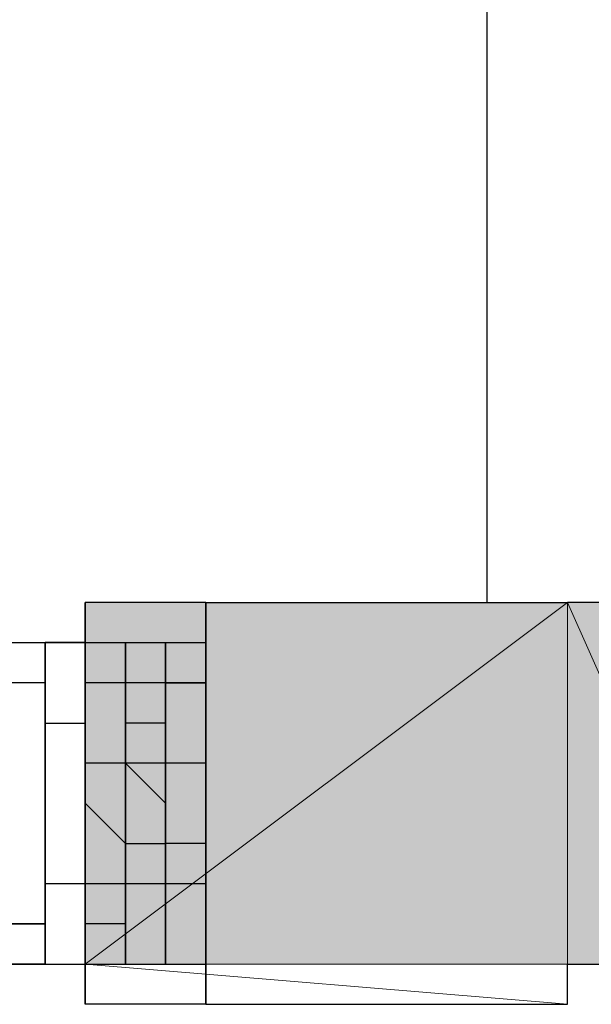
# Model space of a CAD drawing. Header units: millimetres. Extents: x 0 to 420, y 0 to 297.
# Tile 25 of 100: x 65.844 to 66.446, y 194.437 to 195.474. Entities that reach past the tile are written whole.
import ezdxf

# ---------------------------------------------------------------- set-up
doc = ezdxf.new("R2010")
doc.units = ezdxf.units.MM
doc.layers.add('FILL_FFFFFF', color=7, linetype='Continuous', true_color=0xffffff)
doc.layers.add('LINE_FFFFFF', color=7, linetype='Continuous', true_color=0xffffff)
doc.layers.add('LINE_000000', color=7, linetype='Continuous')

msp = doc.modelspace()

# ---------------------------------------------------------------- hatches: boundary and pattern name
at = {"layer": 'FILL_FFFFFF'}
h = msp.add_hatch(color=7, dxfattribs=at)
h.dxf.hatch_style = 1
h.paths.add_polyline_path([(65.913, 194.4793), (66.421, 194.8603), (66.421, 194.4793), (65.913, 194.4793)])
h = msp.add_hatch(color=7, dxfattribs=at)
h.dxf.hatch_style = 1
h.paths.add_polyline_path([(65.913, 194.8603), (65.913, 194.4793), (66.421, 194.8603), (65.913, 194.8603)])
h = msp.add_hatch(color=7, dxfattribs=at)
h.dxf.hatch_style = 1
h.paths.add_polyline_path([(66.5903, 194.4793), (66.5903, 194.8603), (66.421, 194.8603), (66.5903, 194.4793)])
h = msp.add_hatch(color=7, dxfattribs=at)
h.dxf.hatch_style = 1
h.paths.add_polyline_path([(66.421, 194.8603), (66.421, 194.4793), (66.5903, 194.4793), (66.421, 194.8603)])

# ---------------------------------------------------------------- linework, layer by layer
at = {"layer": 'LINE_000000', "lineweight": 25}
for p, q in [((66.04, 194.8603), (65.913, 194.8603)), ((65.913, 194.8603), (65.913, 194.8603)), ((65.913, 194.8603), (65.913, 194.818)), ((65.913, 194.8603), (65.913, 194.8603)), ((65.913, 194.818), (65.913, 194.8603)), ((65.913, 194.8603), (65.913, 194.8603)), ((66.04, 194.8603), (66.04, 194.8603)), ((66.04, 194.8603), (66.04, 194.818)), ((66.04, 194.8603), (66.04, 194.8603)), ((66.04, 194.8603), (66.04, 194.8603)), ((66.04, 194.4793), (66.04, 194.8603)), ((66.04, 194.818), (66.04, 194.8603)), ((66.04, 194.8603), (66.04, 194.8603)), ((66.04, 194.8603), (66.421, 194.8603)), ((66.04, 194.8603), (66.04, 194.8603)), ((66.5903, 194.8603), (66.421, 194.8603)), ((65.8283, 194.818), (65.8707, 194.818)), ((65.8707, 194.7757), (65.8707, 194.818)), ((65.8707, 194.818), (65.8707, 194.818)), ((65.8707, 194.818), (65.8707, 194.7757)), ((65.8707, 194.7757), (65.8707, 194.818)), ((65.8707, 194.818), (65.8707, 194.818)), ((65.8707, 194.7757), (65.8707, 194.818)), ((65.8707, 194.818), (65.8707, 194.818)), ((65.8707, 194.818), (65.8707, 194.7757)), ((65.913, 194.818), (65.8707, 194.818)), ((65.8707, 194.818), (65.8707, 194.818)), ((65.8707, 194.818), (65.8707, 194.7757)), ((65.8707, 194.7757), (65.8707, 194.818)), ((65.8707, 194.818), (65.8707, 194.818)), ((65.8707, 194.818), (65.8707, 194.7757)), ((65.8707, 194.818), (65.8707, 194.818)), ((65.8707, 194.818), (65.8707, 194.818)), ((65.8707, 194.818), (65.8707, 194.818)), ((65.8707, 194.818), (65.8707, 194.818)), ((65.8707, 194.818), (65.8707, 194.818)), ((65.8707, 194.818), (65.913, 194.818)), ((65.8707, 194.7757), (65.8707, 194.818)), ((65.8707, 194.818), (65.8707, 194.818)), ((65.8707, 194.818), (65.8707, 194.7757)), ((65.913, 194.7757), (65.913, 194.818)), ((65.913, 194.818), (65.913, 194.818)), ((65.913, 194.818), (65.913, 194.7757)), ((65.913, 194.7757), (65.913, 194.818)), ((65.913, 194.818), (65.913, 194.818)), ((65.913, 194.818), (65.913, 194.7757)), ((65.913, 194.7757), (65.913, 194.818)), ((65.913, 194.818), (65.913, 194.818)), ((65.913, 194.818), (65.913, 194.7757)), ((65.913, 194.7757), (65.913, 194.818)), ((65.913, 194.818), (65.913, 194.818)), ((65.913, 194.818), (65.913, 194.818)), ((65.913, 194.818), (65.913, 194.7757)), ((65.913, 194.7757), (65.913, 194.818)), ((65.913, 194.818), (65.913, 194.818)), ((65.913, 194.818), (65.913, 194.818)), ((65.913, 194.818), (65.913, 194.818)), ((65.913, 194.818), (65.913, 194.818)), ((65.913, 194.818), (65.913, 194.818)), ((65.913, 194.818), (65.9553, 194.818)), ((65.913, 194.818), (65.913, 194.818)), ((65.913, 194.818), (65.913, 194.818)), ((65.913, 194.7757), (65.913, 194.818)), ((65.913, 194.818), (65.913, 194.818)), ((65.913, 194.818), (65.913, 194.7757)), ((65.913, 194.7757), (65.913, 194.818)), ((65.913, 194.818), (65.913, 194.818)), ((65.913, 194.818), (65.913, 194.818)), ((65.913, 194.818), (65.913, 194.818)), ((65.913, 194.818), (65.913, 194.7757)), ((65.913, 194.7757), (65.913, 194.818)), ((65.913, 194.818), (65.913, 194.818)), ((65.9553, 194.7757), (65.9553, 194.818)), ((65.9553, 194.818), (65.9553, 194.818)), ((65.9553, 194.818), (65.9553, 194.7757)), ((65.9553, 194.7757), (65.9553, 194.818)), ((65.9553, 194.818), (65.9553, 194.818)), ((65.9553, 194.818), (65.9553, 194.7757)), ((65.9553, 194.7757), (65.9553, 194.818)), ((65.9553, 194.818), (65.9553, 194.818)), ((65.9553, 194.818), (65.9553, 194.7757)), ((65.9553, 194.818), (65.9553, 194.818)), ((65.9553, 194.818), (65.9553, 194.7757)), ((65.9553, 194.7757), (65.9553, 194.818)), ((65.9553, 194.818), (65.9553, 194.818)), ((65.9553, 194.818), (65.9553, 194.818)), ((65.9553, 194.818), (65.9553, 194.818)), ((65.9553, 194.818), (65.9553, 194.818)), ((65.9553, 194.818), (65.9553, 194.818)), ((65.9553, 194.818), (65.9553, 194.818)), ((65.9553, 194.818), (65.9977, 194.818)), ((65.9553, 194.7757), (65.9553, 194.818)), ((65.9553, 194.818), (65.9553, 194.818)), ((65.9553, 194.818), (65.9553, 194.7757)), ((65.9977, 194.7757), (65.9977, 194.818)), ((65.9977, 194.818), (65.9977, 194.818)), ((65.9977, 194.818), (65.9977, 194.7757)), ((65.9977, 194.7757), (65.9977, 194.818)), ((65.9977, 194.818), (65.9977, 194.818)), ((65.9977, 194.818), (65.9977, 194.7757)), ((65.9977, 194.7757), (65.9977, 194.818)), ((65.9977, 194.818), (65.9977, 194.818)), ((65.9977, 194.818), (65.9977, 194.7757)), ((65.9977, 194.818), (65.9977, 194.818)), ((65.9977, 194.818), (65.9977, 194.7757)), ((65.9977, 194.7757), (65.9977, 194.818)), ((65.9977, 194.818), (65.9977, 194.818)), ((65.9977, 194.818), (65.9977, 194.7757)), ((65.9977, 194.7757), (65.9977, 194.818)), ((65.9977, 194.818), (65.9977, 194.818)), ((65.9977, 194.818), (65.9977, 194.818)), ((65.9977, 194.818), (65.9977, 194.818)), ((65.9977, 194.818), (65.9977, 194.818)), ((65.9977, 194.818), (65.9977, 194.818)), ((65.9977, 194.818), (66.04, 194.818)), ((65.9977, 194.818), (65.9977, 194.818)), ((65.9977, 194.818), (65.9977, 194.818)), ((65.9977, 194.7757), (65.9977, 194.818)), ((65.9977, 194.818), (65.9977, 194.818)), ((65.9977, 194.818), (65.9977, 194.7757)), ((66.04, 194.7757), (66.04, 194.818)), ((66.04, 194.818), (66.04, 194.818)), ((66.04, 194.818), (66.04, 194.7757)), ((66.04, 194.7757), (66.04, 194.818)), ((66.04, 194.818), (66.04, 194.818)), ((66.04, 194.818), (66.04, 194.7757)), ((66.04, 194.818), (66.04, 194.818)), ((66.04, 194.818), (66.04, 194.7757)), ((66.04, 194.7757), (66.04, 194.818)), ((66.04, 194.818), (66.04, 194.818)), ((66.04, 194.818), (66.04, 194.818)), ((66.04, 194.818), (66.04, 194.818)), ((66.04, 194.818), (66.04, 194.818)), ((66.04, 194.818), (66.04, 194.818)), ((66.04, 194.818), (66.04, 194.4793)), ((66.04, 194.818), (66.04, 194.818)), ((66.04, 194.818), (66.04, 194.818)), ((66.04, 194.818), (66.04, 194.7757)), ((66.04, 194.7757), (66.04, 194.818)), ((66.04, 194.818), (66.04, 194.818)), ((65.8707, 194.7333), (65.8707, 194.7757)), ((65.8707, 194.7757), (65.8707, 194.7757)), ((65.8707, 194.7757), (65.8707, 194.7757)), ((65.8707, 194.7757), (65.8707, 194.7333)), ((65.8707, 194.7333), (65.8707, 194.7757)), ((65.8707, 194.7757), (65.8707, 194.7757)), ((65.8707, 194.7333), (65.8707, 194.7757)), ((65.8707, 194.7757), (65.8707, 194.7757)), ((65.8707, 194.7757), (65.8707, 194.7757)), ((65.8707, 194.7757), (65.8707, 194.7333)), ((65.8707, 194.7757), (65.8707, 194.7757)), ((65.8707, 194.7757), (65.8707, 194.7333)), ((65.8707, 194.7333), (65.8707, 194.7757)), ((65.8707, 194.7757), (65.8707, 194.7757)), ((65.8707, 194.7757), (65.8707, 194.7757)), ((65.8707, 194.7757), (65.8707, 194.7333)), ((65.8707, 194.7757), (65.8707, 194.7757)), ((65.8707, 194.7757), (65.8707, 194.7333)), ((65.8707, 194.7333), (65.8707, 194.7757)), ((65.8707, 194.7757), (65.8707, 194.7757)), ((65.8707, 194.7757), (65.8707, 194.7757)), ((65.8707, 194.7757), (65.8707, 194.7333)), ((65.913, 194.7333), (65.913, 194.7757)), ((65.913, 194.7757), (65.913, 194.7757)), ((65.913, 194.7757), (65.913, 194.7757)), ((65.913, 194.7757), (65.913, 194.7333)), ((65.913, 194.7333), (65.913, 194.7757)), ((65.913, 194.7757), (65.913, 194.7757)), ((65.913, 194.7757), (65.913, 194.7757)), ((65.913, 194.7757), (65.913, 194.7333)), ((65.913, 194.7333), (65.913, 194.7757)), ((65.913, 194.7757), (65.913, 194.7757)), ((65.913, 194.7757), (65.913, 194.7757)), ((65.913, 194.7757), (65.913, 194.7333)), ((65.913, 194.7333), (65.913, 194.7757)), ((65.913, 194.7757), (65.913, 194.7757)), ((65.913, 194.7757), (65.913, 194.7757)), ((65.913, 194.7757), (65.913, 194.7333)), ((65.913, 194.7333), (65.913, 194.7757)), ((65.913, 194.7757), (65.913, 194.7757)), ((65.913, 194.7333), (65.913, 194.7757)), ((65.913, 194.7757), (65.913, 194.7757)), ((65.913, 194.7757), (65.913, 194.7757)), ((65.913, 194.7757), (65.913, 194.7333)), ((65.913, 194.7333), (65.913, 194.7757)), ((65.913, 194.7757), (65.913, 194.7757)), ((66.04, 194.7757), (65.913, 194.7757)), ((65.913, 194.7757), (65.913, 194.7333)), ((65.913, 194.7757), (65.913, 194.7757)), ((65.913, 194.7333), (65.913, 194.7757)), ((65.9553, 194.7333), (65.9553, 194.7757)), ((65.9553, 194.7757), (65.9553, 194.7757)), ((65.9553, 194.7757), (65.9553, 194.7757)), ((65.9553, 194.7757), (65.9553, 194.7333)), ((65.9553, 194.7333), (65.9553, 194.7757)), ((65.9553, 194.7757), (65.9553, 194.7757)), ((65.9553, 194.7757), (65.9553, 194.7757)), ((65.9553, 194.7757), (65.9553, 194.7333)), ((65.9553, 194.7333), (65.9553, 194.7757)), ((65.9553, 194.7757), (65.9553, 194.7757)), ((65.9553, 194.7757), (65.9553, 194.7757)), ((65.9553, 194.7757), (65.9553, 194.7333)), ((65.9553, 194.7757), (65.9553, 194.7757)), ((65.9553, 194.7757), (65.9553, 194.7333)), ((65.9553, 194.7333), (65.9553, 194.7757)), ((65.9553, 194.7757), (65.9553, 194.7757)), ((65.9553, 194.7333), (65.9553, 194.7757)), ((65.9553, 194.7757), (65.9553, 194.7757)), ((65.9553, 194.7757), (65.9553, 194.7757)), ((65.9553, 194.7757), (65.9553, 194.7333)), ((65.9977, 194.7757), (65.9977, 194.7333)), ((65.9977, 194.7333), (65.9977, 194.7757)), ((65.9977, 194.7757), (65.9977, 194.7757)), ((65.9977, 194.7333), (65.9977, 194.7757)), ((65.9977, 194.7757), (65.9977, 194.7757)), ((65.9977, 194.7757), (65.9977, 194.7757)), ((65.9977, 194.7757), (65.9977, 194.7757)), ((65.9977, 194.7757), (65.9977, 194.7333)), ((65.9977, 194.7333), (65.9977, 194.7757)), ((65.9977, 194.7757), (65.9977, 194.7757)), ((65.9977, 194.7757), (65.9977, 194.7757)), ((65.9977, 194.7757), (65.9977, 194.7757)), ((65.9977, 194.7757), (66.04, 194.7757)), ((65.9977, 194.7757), (65.9977, 194.7757)), ((65.9977, 194.7757), (65.9977, 194.7333)), ((65.9977, 194.7757), (65.9977, 194.7757)), ((65.9977, 194.7757), (65.9977, 194.7333)), ((65.9977, 194.7333), (65.9977, 194.7757)), ((65.9977, 194.7757), (65.9977, 194.7757)), ((65.9977, 194.7757), (65.9977, 194.7757)), ((65.9977, 194.7333), (65.9977, 194.7757)), ((65.9977, 194.7757), (65.9977, 194.7757)), ((65.9977, 194.7333), (65.9977, 194.7757)), ((65.9977, 194.7757), (65.9977, 194.7757)), ((65.9977, 194.7757), (65.9977, 194.7757)), ((65.9977, 194.7757), (65.9977, 194.7333)), ((65.9977, 194.7333), (65.9977, 194.7757)), ((65.9977, 194.7757), (65.9977, 194.7757)), ((65.9977, 194.7757), (65.9977, 194.7757)), ((66.04, 194.7757), (66.04, 194.7757)), ((66.04, 194.7757), (66.04, 194.7333)), ((66.04, 194.7757), (66.04, 194.7757)), ((66.04, 194.7757), (66.04, 194.7333)), ((66.04, 194.7333), (66.04, 194.7757)), ((66.04, 194.7757), (66.04, 194.7757)), ((66.04, 194.7757), (66.04, 194.7757)), ((66.04, 194.7757), (66.04, 194.7757)), ((66.04, 194.7757), (66.04, 194.7333)), ((66.04, 194.7333), (66.04, 194.7757)), ((66.04, 194.7757), (66.04, 194.7757)), ((66.04, 194.7757), (66.04, 194.7757)), ((66.04, 194.7757), (66.04, 194.7333)), ((66.04, 194.7757), (66.04, 194.7757)), ((66.04, 194.7757), (66.04, 194.7333)), ((66.04, 194.7757), (66.04, 194.7757)), ((66.04, 194.7333), (66.04, 194.7757)), ((66.04, 194.7757), (66.04, 194.7757)), ((66.04, 194.7333), (66.04, 194.7757)), ((66.04, 194.7757), (66.04, 194.7757)), ((66.04, 194.7757), (66.04, 194.7333)), ((66.04, 194.7757), (66.04, 194.7757)), ((66.04, 194.7757), (66.04, 194.7757)), ((66.04, 194.7333), (66.04, 194.7757)), ((65.8707, 194.691), (65.8707, 194.7333)), ((65.8707, 194.7333), (65.8707, 194.7333)), ((65.8707, 194.7333), (65.8707, 194.7333)), ((65.8707, 194.7333), (65.8707, 194.691)), ((65.8707, 194.691), (65.8707, 194.7333)), ((65.8707, 194.7333), (65.8707, 194.7333)), ((65.8707, 194.691), (65.8707, 194.7333)), ((65.8707, 194.7333), (65.8707, 194.7333)), ((65.8707, 194.7333), (65.8707, 194.7333)), ((65.8707, 194.7333), (65.8707, 194.691)), ((65.8707, 194.691), (65.8707, 194.7333)), ((65.8707, 194.7333), (65.8707, 194.7333)), ((65.8707, 194.7333), (65.913, 194.7333)), ((65.8707, 194.7333), (65.8707, 194.7333)), ((65.8707, 194.7333), (65.8707, 194.691)), ((65.8707, 194.691), (65.8707, 194.7333)), ((65.8707, 194.7333), (65.8707, 194.7333)), ((65.8707, 194.7333), (65.8707, 194.7333)), ((65.8707, 194.7333), (65.8707, 194.691)), ((65.8707, 194.7333), (65.8707, 194.7333)), ((65.8707, 194.7333), (65.8707, 194.691)), ((65.8707, 194.691), (65.8707, 194.7333)), ((65.8707, 194.7333), (65.8707, 194.7333)), ((65.8707, 194.7333), (65.8707, 194.7333)), ((65.8707, 194.7333), (65.8707, 194.691)), ((65.913, 194.691), (65.913, 194.7333)), ((65.913, 194.7333), (65.913, 194.7333)), ((65.913, 194.7333), (65.913, 194.7333)), ((65.913, 194.7333), (65.913, 194.691)), ((65.913, 194.7333), (65.913, 194.7333)), ((65.913, 194.7333), (65.913, 194.7333)), ((65.913, 194.7333), (65.913, 194.691)), ((65.913, 194.691), (65.913, 194.7333)), ((65.913, 194.7333), (65.913, 194.7333)), ((65.913, 194.7333), (65.913, 194.7333)), ((65.913, 194.7333), (65.913, 194.7333)), ((65.913, 194.7333), (65.913, 194.691)), ((65.913, 194.691), (65.913, 194.7333)), ((65.913, 194.7333), (65.913, 194.7333)), ((65.913, 194.7333), (65.913, 194.7333)), ((65.913, 194.7333), (65.913, 194.691)), ((65.913, 194.691), (65.913, 194.7333)), ((65.913, 194.7333), (65.913, 194.7333)), ((65.913, 194.691), (65.913, 194.7333)), ((65.913, 194.7333), (65.913, 194.7333)), ((65.913, 194.7333), (65.913, 194.7333)), ((65.913, 194.7333), (65.913, 194.691)), ((65.913, 194.691), (65.913, 194.7333)), ((65.913, 194.7333), (65.913, 194.7333)), ((65.913, 194.7333), (65.913, 194.7333)), ((65.913, 194.7333), (65.913, 194.691)), ((65.913, 194.691), (65.913, 194.7333)), ((65.913, 194.7333), (65.913, 194.7333)), ((65.9553, 194.7333), (65.9553, 194.691)), ((65.9553, 194.7333), (65.9553, 194.7333)), ((65.9553, 194.7333), (65.9553, 194.691)), ((65.9553, 194.691), (65.9553, 194.7333)), ((65.9553, 194.7333), (65.9553, 194.7333)), ((65.9553, 194.7333), (65.9553, 194.7333)), ((65.9553, 194.691), (65.9553, 194.7333)), ((65.9553, 194.7333), (65.9553, 194.7333)), ((65.9553, 194.691), (65.9553, 194.7333)), ((65.9553, 194.7333), (65.9553, 194.7333)), ((65.9553, 194.7333), (65.9553, 194.7333)), ((65.9553, 194.7333), (65.9553, 194.7333)), ((65.9553, 194.7333), (65.9553, 194.691)), ((65.9553, 194.7333), (65.9553, 194.7333)), ((65.9553, 194.7333), (65.9553, 194.691)), ((65.9553, 194.7333), (65.9553, 194.7333)), ((65.9553, 194.691), (65.9553, 194.7333)), ((65.9553, 194.7333), (65.9553, 194.7333)), ((65.9553, 194.691), (65.9553, 194.7333)), ((65.9553, 194.7333), (65.9553, 194.7333)), ((65.9553, 194.7333), (65.9553, 194.7333)), ((65.9553, 194.7333), (65.9553, 194.691)), ((65.9977, 194.7333), (65.9977, 194.7333)), ((65.9977, 194.7333), (65.9977, 194.691)), ((65.9977, 194.691), (65.9977, 194.7333)), ((65.9977, 194.7333), (65.9977, 194.7333)), ((65.9977, 194.691), (65.9977, 194.7333)), ((65.9977, 194.7333), (65.9977, 194.7333)), ((65.9977, 194.7333), (65.9977, 194.7333)), ((65.9977, 194.7333), (65.9977, 194.691)), ((65.9977, 194.691), (65.9977, 194.7333)), ((65.9977, 194.7333), (65.9977, 194.7333)), ((65.9977, 194.7333), (65.9977, 194.7333)), ((65.9977, 194.7333), (65.9977, 194.691)), ((65.9977, 194.7333), (65.9977, 194.7333)), ((65.9977, 194.7333), (65.9977, 194.691)), ((65.9977, 194.691), (65.9977, 194.7333)), ((65.9977, 194.7333), (65.9977, 194.7333)), ((65.9977, 194.691), (65.9977, 194.7333)), ((65.9977, 194.7333), (65.9977, 194.7333)), ((65.9977, 194.691), (65.9977, 194.7333)), ((65.9977, 194.7333), (65.9977, 194.7333)), ((65.9977, 194.7333), (65.9977, 194.7333)), ((65.9977, 194.7333), (65.9977, 194.691)), ((65.9977, 194.691), (65.9977, 194.7333)), ((65.9977, 194.7333), (65.9977, 194.7333)), ((66.04, 194.7333), (66.04, 194.7333)), ((66.04, 194.7333), (66.04, 194.691)), ((66.04, 194.7333), (66.04, 194.7333)), ((66.04, 194.7333), (66.04, 194.691)), ((66.04, 194.691), (66.04, 194.7333)), ((66.04, 194.7333), (66.04, 194.7333)), ((66.04, 194.7333), (66.04, 194.7333)), ((66.04, 194.7333), (66.04, 194.691)), ((66.04, 194.691), (66.04, 194.7333)), ((66.04, 194.7333), (66.04, 194.7333)), ((66.04, 194.7333), (66.04, 194.7333)), ((66.04, 194.7333), (66.04, 194.691)), ((66.04, 194.7333), (66.04, 194.7333)), ((66.04, 194.7333), (66.04, 194.691)), ((66.04, 194.691), (66.04, 194.7333)), ((66.04, 194.7333), (66.04, 194.7333)), ((66.04, 194.691), (66.04, 194.7333)), ((66.04, 194.7333), (66.04, 194.7333)), ((66.04, 194.7333), (66.04, 194.7333)), ((66.04, 194.7333), (66.04, 194.691)), ((66.04, 194.7333), (66.04, 194.7333)), ((66.04, 194.7333), (66.04, 194.691)), ((66.04, 194.691), (66.04, 194.7333)), ((66.04, 194.7333), (66.04, 194.7333)), ((65.8707, 194.6487), (65.8707, 194.691)), ((65.8707, 194.691), (65.8707, 194.691)), ((65.8707, 194.6487), (65.8707, 194.691)), ((65.8707, 194.691), (65.8707, 194.691)), ((65.8707, 194.691), (65.8707, 194.691)), ((65.8707, 194.691), (65.8707, 194.6487)), ((65.8707, 194.6487), (65.8707, 194.691)), ((65.8707, 194.691), (65.8707, 194.691)), ((65.8707, 194.6487), (65.8707, 194.691)), ((65.8707, 194.691), (65.8707, 194.691)), ((65.8707, 194.691), (65.8707, 194.691)), ((65.8707, 194.691), (65.8707, 194.6487)), ((65.8707, 194.691), (65.8707, 194.691)), ((65.8707, 194.691), (65.8707, 194.691)), ((65.8707, 194.691), (65.8707, 194.6487)), ((65.8707, 194.6487), (65.8707, 194.691)), ((65.8707, 194.691), (65.8707, 194.691)), ((65.8707, 194.691), (65.8707, 194.691)), ((65.8707, 194.691), (65.8707, 194.6487)), ((65.8707, 194.691), (65.8707, 194.691)), ((65.8707, 194.691), (65.8707, 194.6487)), ((65.8707, 194.6487), (65.8707, 194.691)), ((65.8707, 194.691), (65.8707, 194.691)), ((65.8707, 194.691), (65.8707, 194.691)), ((65.8707, 194.691), (65.8707, 194.6487)), ((65.913, 194.691), (65.913, 194.691)), ((65.913, 194.691), (65.913, 194.6487)), ((65.9553, 194.691), (65.913, 194.691)), ((65.913, 194.691), (65.913, 194.691)), ((65.913, 194.691), (65.913, 194.6487)), ((65.913, 194.6487), (65.913, 194.691)), ((65.913, 194.691), (65.913, 194.691)), ((65.913, 194.691), (65.913, 194.691)), ((65.913, 194.691), (65.913, 194.691)), ((65.913, 194.691), (65.913, 194.6487)), ((65.913, 194.6487), (65.913, 194.691)), ((65.913, 194.691), (65.913, 194.691)), ((65.913, 194.691), (65.913, 194.691)), ((65.913, 194.691), (65.913, 194.6487)), ((65.913, 194.691), (65.913, 194.691)), ((65.913, 194.691), (65.913, 194.6487)), ((65.913, 194.6487), (65.913, 194.691)), ((65.913, 194.691), (65.913, 194.691)), ((65.913, 194.691), (65.913, 194.691)), ((65.913, 194.6487), (65.913, 194.691)), ((65.913, 194.691), (65.913, 194.691)), ((65.913, 194.6487), (65.913, 194.691)), ((65.913, 194.691), (65.913, 194.691)), ((65.913, 194.691), (65.913, 194.691)), ((65.913, 194.691), (65.913, 194.6487)), ((65.913, 194.6487), (65.913, 194.691)), ((65.913, 194.691), (65.913, 194.691)), ((65.913, 194.691), (65.913, 194.691)), ((65.913, 194.691), (65.913, 194.6487)), ((65.913, 194.6487), (65.913, 194.691)), ((65.913, 194.691), (65.913, 194.691)), ((65.9553, 194.691), (65.9553, 194.691)), ((65.9553, 194.691), (65.9553, 194.691)), ((65.9553, 194.691), (65.9553, 194.6487)), ((65.9553, 194.6487), (65.9553, 194.691)), ((65.9553, 194.691), (65.9553, 194.691)), ((65.9553, 194.6487), (65.9553, 194.691)), ((65.9553, 194.691), (65.9553, 194.691)), ((65.9977, 194.6487), (65.9553, 194.691)), ((65.9553, 194.691), (65.9553, 194.691)), ((65.9553, 194.691), (65.9553, 194.691)), ((65.9553, 194.691), (65.9553, 194.6487)), ((65.9553, 194.691), (65.9553, 194.691)), ((65.9553, 194.691), (65.9553, 194.6487)), ((65.9553, 194.6487), (65.9553, 194.691)), ((65.9553, 194.691), (65.9553, 194.691)), ((65.9553, 194.691), (65.9553, 194.691)), ((65.9553, 194.691), (65.9553, 194.6487)), ((65.9553, 194.6487), (65.9553, 194.691)), ((65.9553, 194.691), (65.9553, 194.691)), ((65.9553, 194.691), (65.9553, 194.691)), ((65.9553, 194.691), (65.9553, 194.6487)), ((65.9977, 194.691), (65.9977, 194.691)), ((65.9977, 194.691), (65.9977, 194.6487)), ((65.9977, 194.6487), (65.9977, 194.691)), ((65.9977, 194.691), (65.9977, 194.691)), ((65.9977, 194.6487), (65.9977, 194.691)), ((65.9977, 194.691), (65.9977, 194.691)), ((65.9977, 194.691), (65.9977, 194.691)), ((65.9977, 194.691), (65.9977, 194.6487)), ((65.9977, 194.6487), (65.9977, 194.691)), ((65.9977, 194.691), (65.9977, 194.691)), ((65.9977, 194.691), (65.9977, 194.691)), ((65.9977, 194.691), (65.9977, 194.691)), ((65.9977, 194.691), (65.9977, 194.6487)), ((65.9977, 194.6487), (65.9977, 194.691)), ((65.9977, 194.691), (65.9977, 194.691)), ((66.04, 194.691), (65.9977, 194.691)), ((65.9977, 194.691), (65.9977, 194.691)), ((65.9977, 194.6487), (65.9977, 194.691)), ((65.9977, 194.691), (65.9977, 194.691)), ((65.9977, 194.691), (65.9977, 194.691)), ((65.9977, 194.691), (65.9977, 194.6487)), ((65.9977, 194.6487), (65.9977, 194.691)), ((65.9977, 194.691), (65.9977, 194.691)), ((66.04, 194.691), (66.04, 194.691)), ((66.04, 194.691), (66.04, 194.6487)), ((66.04, 194.691), (66.04, 194.691)), ((66.04, 194.691), (66.04, 194.6487)), ((66.04, 194.6487), (66.04, 194.691)), ((66.04, 194.691), (66.04, 194.691)), ((66.04, 194.691), (66.04, 194.691)), ((66.04, 194.691), (66.04, 194.6487)), ((66.04, 194.6487), (66.04, 194.691)), ((66.04, 194.691), (66.04, 194.691)), ((66.04, 194.691), (66.04, 194.691)), ((66.04, 194.691), (66.04, 194.6487)), ((66.04, 194.691), (66.04, 194.691)), ((66.04, 194.691), (66.04, 194.6487)), ((66.04, 194.6487), (66.04, 194.691)), ((66.04, 194.691), (66.04, 194.691)), ((66.04, 194.6487), (66.04, 194.691)), ((66.04, 194.691), (66.04, 194.691)), ((66.04, 194.6487), (66.04, 194.691)), ((66.04, 194.691), (66.04, 194.691)), ((66.04, 194.691), (66.04, 194.691)), ((66.04, 194.691), (66.04, 194.6487)), ((66.04, 194.691), (66.04, 194.691)), ((66.04, 194.691), (66.04, 194.6487)), ((66.04, 194.6487), (66.04, 194.691)), ((66.04, 194.691), (66.04, 194.691)), ((65.8707, 194.6063), (65.8707, 194.6487)), ((65.8707, 194.6487), (65.8707, 194.6487)), ((65.8707, 194.6063), (65.8707, 194.6487)), ((65.8707, 194.6487), (65.8707, 194.6487)), ((65.8707, 194.6487), (65.8707, 194.6487)), ((65.8707, 194.6487), (65.8707, 194.6063)), ((65.8707, 194.6063), (65.8707, 194.6487)), ((65.8707, 194.6487), (65.8707, 194.6487)), ((65.8707, 194.6063), (65.8707, 194.6487)), ((65.8707, 194.6487), (65.8707, 194.6487)), ((65.8707, 194.6487), (65.8707, 194.6487)), ((65.8707, 194.6487), (65.8707, 194.6063)), ((65.8707, 194.6487), (65.8707, 194.6487)), ((65.8707, 194.6487), (65.8707, 194.6063)), ((65.8707, 194.6063), (65.8707, 194.6487)), ((65.8707, 194.6487), (65.8707, 194.6487)), ((65.8707, 194.6487), (65.8707, 194.6487)), ((65.8707, 194.6487), (65.8707, 194.6063)), ((65.8707, 194.6487), (65.8707, 194.6487)), ((65.8707, 194.6487), (65.8707, 194.6063)), ((65.8707, 194.6063), (65.8707, 194.6487)), ((65.8707, 194.6487), (65.8707, 194.6487)), ((65.8707, 194.6487), (65.8707, 194.6487)), ((65.8707, 194.6487), (65.8707, 194.6063)), ((65.913, 194.6487), (65.913, 194.6487)), ((65.913, 194.6487), (65.913, 194.6063)), ((65.913, 194.6487), (65.913, 194.6487)), ((65.913, 194.6487), (65.913, 194.6063)), ((65.913, 194.6063), (65.913, 194.6487)), ((65.913, 194.6487), (65.913, 194.6487)), ((65.913, 194.6487), (65.913, 194.6487)), ((65.913, 194.6487), (65.913, 194.6063)), ((65.913, 194.6063), (65.913, 194.6487)), ((65.913, 194.6487), (65.913, 194.6487)), ((65.913, 194.6487), (65.913, 194.6487)), ((65.913, 194.6487), (65.9553, 194.6063)), ((65.913, 194.6487), (65.913, 194.6487)), ((65.913, 194.6487), (65.913, 194.6063)), ((65.913, 194.6063), (65.913, 194.6487)), ((65.913, 194.6487), (65.913, 194.6487)), ((65.913, 194.6063), (65.913, 194.6487)), ((65.913, 194.6487), (65.913, 194.6487)), ((65.913, 194.6063), (65.913, 194.6487)), ((65.913, 194.6487), (65.913, 194.6487)), ((65.913, 194.6487), (65.913, 194.6487)), ((65.913, 194.6487), (65.913, 194.6063)), ((65.913, 194.6063), (65.913, 194.6487)), ((65.913, 194.6487), (65.913, 194.6487)), ((65.913, 194.6487), (65.913, 194.6487)), ((65.913, 194.6487), (65.913, 194.6063)), ((65.913, 194.6063), (65.913, 194.6487)), ((65.913, 194.6487), (65.913, 194.6487)), ((65.9553, 194.6487), (65.9553, 194.6487)), ((65.9553, 194.6487), (65.9553, 194.6063)), ((65.9553, 194.6063), (65.9553, 194.6487)), ((65.9553, 194.6487), (65.9553, 194.6487)), ((65.9553, 194.6063), (65.9553, 194.6487)), ((65.9553, 194.6487), (65.9553, 194.6487)), ((65.9553, 194.6487), (65.9553, 194.6487)), ((65.9553, 194.6487), (65.9553, 194.6063)), ((65.9553, 194.6487), (65.9553, 194.6487)), ((65.9553, 194.6487), (65.9553, 194.6063)), ((65.9553, 194.6487), (65.9553, 194.6487)), ((65.9553, 194.6487), (65.9553, 194.6063)), ((65.9553, 194.6063), (65.9553, 194.6487)), ((65.9553, 194.6487), (65.9553, 194.6487)), ((65.9553, 194.6487), (65.9553, 194.6487)), ((65.9553, 194.6487), (65.9553, 194.6063)), ((65.9553, 194.6063), (65.9553, 194.6487)), ((65.9553, 194.6487), (65.9553, 194.6487)), ((65.9553, 194.6487), (65.9553, 194.6487)), ((65.9553, 194.6487), (65.9553, 194.6063)), ((65.9977, 194.6487), (65.9977, 194.6487)), ((65.9977, 194.6487), (65.9977, 194.6063)), ((65.9977, 194.6063), (65.9977, 194.6487)), ((65.9977, 194.6487), (65.9977, 194.6487)), ((65.9977, 194.6063), (65.9977, 194.6487)), ((65.9977, 194.6487), (65.9977, 194.6487)), ((65.9977, 194.6063), (65.9977, 194.6487)), ((65.9977, 194.6487), (65.9977, 194.6487)), ((65.9977, 194.6487), (65.9977, 194.6487)), ((65.9977, 194.6487), (65.9977, 194.6063)), ((65.9977, 194.6063), (65.9977, 194.6487)), ((65.9977, 194.6487), (65.9977, 194.6487)), ((65.9977, 194.6487), (65.9977, 194.6487)), ((65.9977, 194.6487), (65.9977, 194.6063)), ((65.9977, 194.6063), (65.9977, 194.6487)), ((65.9977, 194.6487), (65.9977, 194.6487)), ((65.9977, 194.6487), (65.9977, 194.6487)), ((65.9977, 194.6487), (65.9977, 194.6487)), ((65.9977, 194.6487), (65.9977, 194.6063)), ((65.9977, 194.6063), (65.9977, 194.6487)), ((65.9977, 194.6487), (65.9977, 194.6487)), ((66.04, 194.6487), (66.04, 194.6487)), ((66.04, 194.6487), (66.04, 194.6063)), ((66.04, 194.6487), (66.04, 194.6487)), ((66.04, 194.6487), (66.04, 194.6063)), ((66.04, 194.6063), (66.04, 194.6487)), ((66.04, 194.6487), (66.04, 194.6487)), ((66.04, 194.6487), (66.04, 194.6487)), ((66.04, 194.6487), (66.04, 194.6063)), ((66.04, 194.6063), (66.04, 194.6487)), ((66.04, 194.6487), (66.04, 194.6487)), ((66.04, 194.6487), (66.04, 194.6487)), ((66.04, 194.6487), (66.04, 194.6063)), ((66.04, 194.6487), (66.04, 194.6487)), ((66.04, 194.6487), (66.04, 194.6063)), ((66.04, 194.6063), (66.04, 194.6487)), ((66.04, 194.6487), (66.04, 194.6487)), ((66.04, 194.6063), (66.04, 194.6487)), ((66.04, 194.6487), (66.04, 194.6487)), ((66.04, 194.6063), (66.04, 194.6487)), ((66.04, 194.6487), (66.04, 194.6487)), ((66.04, 194.6487), (66.04, 194.6487)), ((66.04, 194.6487), (66.04, 194.6063)), ((66.04, 194.6487), (66.04, 194.6487)), ((66.04, 194.6487), (66.04, 194.6063)), ((66.04, 194.6063), (66.04, 194.6487)), ((66.04, 194.6487), (66.04, 194.6487)), ((65.8707, 194.564), (65.8707, 194.6063)), ((65.8707, 194.6063), (65.8707, 194.6063)), ((65.8707, 194.564), (65.8707, 194.6063)), ((65.8707, 194.6063), (65.8707, 194.6063)), ((65.8707, 194.6063), (65.8707, 194.6063)), ((65.8707, 194.6063), (65.8707, 194.564)), ((65.8707, 194.564), (65.8707, 194.6063)), ((65.8707, 194.6063), (65.8707, 194.6063)), ((65.8707, 194.564), (65.8707, 194.6063)), ((65.8707, 194.6063), (65.8707, 194.6063)), ((65.8707, 194.6063), (65.8707, 194.6063)), ((65.8707, 194.6063), (65.8707, 194.564)), ((65.8707, 194.6063), (65.8707, 194.6063)), ((65.8707, 194.6063), (65.8707, 194.564)), ((65.8707, 194.564), (65.8707, 194.6063)), ((65.8707, 194.6063), (65.8707, 194.6063)), ((65.8707, 194.6063), (65.8707, 194.6063)), ((65.8707, 194.6063), (65.8707, 194.564)), ((65.8707, 194.6063), (65.8707, 194.6063)), ((65.8707, 194.6063), (65.8707, 194.564)), ((65.8707, 194.564), (65.8707, 194.6063)), ((65.8707, 194.6063), (65.8707, 194.6063)), ((65.8707, 194.6063), (65.8707, 194.6063)), ((65.8707, 194.6063), (65.8707, 194.564)), ((65.913, 194.6063), (65.913, 194.6063)), ((65.913, 194.6063), (65.913, 194.564)), ((65.913, 194.6063), (65.913, 194.6063)), ((65.913, 194.6063), (65.913, 194.564)), ((65.913, 194.564), (65.913, 194.6063)), ((65.913, 194.6063), (65.913, 194.6063)), ((65.913, 194.6063), (65.913, 194.6063)), ((65.913, 194.6063), (65.913, 194.564)), ((65.913, 194.564), (65.913, 194.6063)), ((65.913, 194.6063), (65.913, 194.6063)), ((65.913, 194.6063), (65.913, 194.6063)), ((65.913, 194.6063), (65.913, 194.564)), ((65.913, 194.564), (65.913, 194.6063)), ((65.913, 194.6063), (65.913, 194.6063)), ((65.913, 194.564), (65.913, 194.6063)), ((65.913, 194.6063), (65.913, 194.6063)), ((65.913, 194.564), (65.913, 194.6063)), ((65.913, 194.6063), (65.913, 194.6063)), ((65.913, 194.6063), (65.913, 194.6063)), ((65.913, 194.6063), (65.913, 194.564)), ((65.913, 194.564), (65.913, 194.6063)), ((65.913, 194.6063), (65.913, 194.6063)), ((65.913, 194.6063), (65.913, 194.6063)), ((65.913, 194.6063), (65.913, 194.564)), ((65.913, 194.564), (65.913, 194.6063)), ((65.913, 194.6063), (65.913, 194.6063)), ((65.9553, 194.6063), (65.9553, 194.6063)), ((65.9553, 194.6063), (65.9553, 194.564)), ((65.9553, 194.564), (65.9553, 194.6063)), ((65.9553, 194.6063), (65.9553, 194.6063)), ((65.9553, 194.6063), (65.9553, 194.6063)), ((65.9553, 194.6063), (65.9553, 194.564)), ((65.9553, 194.564), (65.9553, 194.6063)), ((65.9553, 194.6063), (65.9553, 194.6063)), ((65.9553, 194.6063), (65.9553, 194.6063)), ((65.9553, 194.6063), (65.9553, 194.564)), ((65.9553, 194.564), (65.9553, 194.6063)), ((65.9553, 194.6063), (65.9553, 194.6063)), ((65.9553, 194.6063), (65.9977, 194.6063)), ((65.9553, 194.6063), (65.9553, 194.6063)), ((65.9553, 194.6063), (65.9553, 194.564)), ((65.9553, 194.6063), (65.9553, 194.6063)), ((65.9553, 194.6063), (65.9553, 194.564)), ((65.9553, 194.564), (65.9553, 194.6063)), ((65.9553, 194.6063), (65.9553, 194.6063)), ((65.9553, 194.6063), (65.9553, 194.6063)), ((65.9553, 194.6063), (65.9553, 194.564)), ((65.9553, 194.564), (65.9553, 194.6063)), ((65.9553, 194.6063), (65.9553, 194.6063)), ((65.9553, 194.6063), (65.9553, 194.6063)), ((65.9553, 194.6063), (65.9553, 194.564)), ((65.9977, 194.6063), (65.9977, 194.6063)), ((65.9977, 194.6063), (65.9977, 194.564)), ((65.9977, 194.564), (65.9977, 194.6063)), ((65.9977, 194.6063), (65.9977, 194.6063)), ((65.9977, 194.6063), (65.9977, 194.6063)), ((65.9977, 194.564), (65.9977, 194.6063)), ((65.9977, 194.6063), (65.9977, 194.6063)), ((65.9977, 194.6063), (65.9977, 194.6063)), ((65.9977, 194.6063), (65.9977, 194.564)), ((65.9977, 194.564), (65.9977, 194.6063)), ((65.9977, 194.6063), (65.9977, 194.6063)), ((65.9977, 194.6063), (65.9977, 194.6063)), ((65.9977, 194.6063), (65.9977, 194.564)), ((65.9977, 194.564), (65.9977, 194.6063)), ((65.9977, 194.6063), (65.9977, 194.6063)), ((65.9977, 194.6063), (65.9977, 194.6063)), ((65.9977, 194.6063), (65.9977, 194.564)), ((65.9977, 194.564), (65.9977, 194.6063)), ((65.9977, 194.6063), (65.9977, 194.6063)), ((66.04, 194.6063), (66.04, 194.6063)), ((66.04, 194.6063), (66.04, 194.564)), ((66.04, 194.6063), (66.04, 194.6063)), ((66.04, 194.6063), (66.04, 194.564)), ((66.04, 194.564), (66.04, 194.6063)), ((66.04, 194.6063), (66.04, 194.6063)), ((66.04, 194.6063), (66.04, 194.6063)), ((66.04, 194.6063), (66.04, 194.564)), ((66.04, 194.564), (66.04, 194.6063)), ((66.04, 194.6063), (66.04, 194.6063)), ((66.04, 194.6063), (66.04, 194.6063)), ((66.04, 194.6063), (66.04, 194.564)), ((66.04, 194.6063), (66.04, 194.6063)), ((66.04, 194.6063), (66.04, 194.564)), ((66.04, 194.564), (66.04, 194.6063)), ((66.04, 194.6063), (66.04, 194.6063)), ((66.04, 194.564), (66.04, 194.6063)), ((66.04, 194.6063), (66.04, 194.6063)), ((66.04, 194.564), (66.04, 194.6063)), ((66.04, 194.6063), (66.04, 194.6063)), ((66.04, 194.6063), (66.04, 194.6063)), ((66.04, 194.6063), (66.04, 194.564)), ((66.04, 194.564), (66.04, 194.6063)), ((66.04, 194.6063), (66.04, 194.6063)), ((66.04, 194.6063), (66.04, 194.6063)), ((66.04, 194.6063), (66.04, 194.564)), ((66.04, 194.564), (66.04, 194.6063)), ((66.04, 194.6063), (66.04, 194.6063)), ((65.8707, 194.5217), (65.8707, 194.564)), ((65.8707, 194.564), (65.8707, 194.564)), ((65.8707, 194.564), (65.8707, 194.564)), ((65.8707, 194.564), (65.8707, 194.564)), ((65.8707, 194.564), (65.8707, 194.5217)), ((65.8707, 194.5217), (65.8707, 194.564)), ((65.8707, 194.564), (65.8707, 194.564)), ((65.8707, 194.5217), (65.8707, 194.564)), ((65.8707, 194.564), (65.8707, 194.564)), ((65.8707, 194.564), (65.8707, 194.564)), ((65.8707, 194.564), (65.8707, 194.5217)), ((65.8707, 194.564), (65.8707, 194.564)), ((65.8707, 194.564), (65.8707, 194.5217)), ((65.8707, 194.5217), (65.8707, 194.564)), ((65.8707, 194.564), (65.8707, 194.564)), ((65.8707, 194.564), (65.8707, 194.564)), ((65.8707, 194.564), (65.8707, 194.5217)), ((65.8707, 194.564), (65.8707, 194.564)), ((65.8707, 194.564), (65.8707, 194.5217)), ((65.8707, 194.5217), (65.8707, 194.564)), ((65.8707, 194.564), (65.8707, 194.564)), ((65.8707, 194.564), (65.8707, 194.564)), ((65.8707, 194.564), (65.8707, 194.5217)), ((65.913, 194.564), (65.913, 194.564)), ((65.913, 194.564), (65.913, 194.5217)), ((65.913, 194.564), (65.913, 194.564)), ((65.913, 194.564), (65.913, 194.5217)), ((65.913, 194.5217), (65.913, 194.564)), ((65.913, 194.564), (65.913, 194.564)), ((65.913, 194.564), (65.913, 194.564)), ((65.913, 194.564), (65.913, 194.5217)), ((65.913, 194.5217), (65.913, 194.564)), ((65.913, 194.564), (65.913, 194.564)), ((65.913, 194.564), (65.913, 194.564)), ((65.913, 194.564), (65.913, 194.5217)), ((65.913, 194.5217), (65.913, 194.564)), ((65.913, 194.564), (65.913, 194.564)), ((65.913, 194.564), (65.913, 194.564)), ((65.913, 194.5217), (65.913, 194.564)), ((65.913, 194.564), (65.913, 194.564)), ((65.913, 194.564), (65.913, 194.564)), ((65.913, 194.564), (65.913, 194.5217)), ((65.913, 194.5217), (65.913, 194.564)), ((65.913, 194.564), (65.913, 194.564)), ((66.04, 194.564), (65.913, 194.564)), ((66.04, 194.564), (65.913, 194.564)), ((65.913, 194.564), (65.913, 194.564)), ((65.913, 194.564), (65.913, 194.5217)), ((65.913, 194.564), (65.913, 194.564)), ((65.913, 194.564), (65.913, 194.564)), ((65.913, 194.5217), (65.913, 194.564)), ((65.913, 194.564), (65.913, 194.564)), ((65.9553, 194.564), (65.9553, 194.564)), ((65.9553, 194.564), (65.9553, 194.5217)), ((65.9553, 194.5217), (65.9553, 194.564)), ((65.9553, 194.564), (65.9553, 194.564)), ((65.9553, 194.564), (65.9553, 194.564)), ((65.9553, 194.564), (65.9553, 194.5217)), ((65.9553, 194.5217), (65.9553, 194.564)), ((65.9553, 194.564), (65.9553, 194.564)), ((65.9553, 194.564), (65.9553, 194.564)), ((65.9553, 194.564), (65.9553, 194.5217)), ((65.9553, 194.5217), (65.9553, 194.564)), ((65.9553, 194.564), (65.9553, 194.564)), ((65.9553, 194.564), (65.9553, 194.564)), ((65.9553, 194.564), (65.9553, 194.5217)), ((65.9553, 194.564), (65.9553, 194.564)), ((65.9553, 194.564), (65.9553, 194.5217)), ((65.9553, 194.5217), (65.9553, 194.564)), ((65.9553, 194.564), (65.9553, 194.564)), ((65.9553, 194.564), (65.9553, 194.564)), ((65.9553, 194.564), (65.9553, 194.5217)), ((65.9553, 194.5217), (65.9553, 194.564)), ((65.9553, 194.564), (65.9553, 194.564)), ((65.9553, 194.564), (65.9553, 194.564)), ((65.9553, 194.564), (65.9553, 194.5217)), ((65.9977, 194.564), (65.9977, 194.564)), ((65.9977, 194.564), (65.9977, 194.5217)), ((65.9977, 194.5217), (65.9977, 194.564)), ((65.9977, 194.564), (65.9977, 194.564)), ((66.04, 194.564), (65.9977, 194.564)), ((65.9977, 194.564), (65.9977, 194.564)), ((65.9977, 194.564), (65.9977, 194.5217)), ((65.9977, 194.5217), (65.9977, 194.564)), ((65.9977, 194.564), (65.9977, 194.564)), ((65.9977, 194.564), (65.9977, 194.564)), ((65.9977, 194.564), (65.9977, 194.5217)), ((65.9977, 194.5217), (65.9977, 194.564)), ((65.9977, 194.564), (65.9977, 194.564)), ((65.9977, 194.564), (65.9977, 194.564)), ((65.9977, 194.564), (65.9977, 194.5217)), ((65.9977, 194.5217), (65.9977, 194.564)), ((65.9977, 194.564), (65.9977, 194.564)), ((65.9977, 194.564), (65.9977, 194.564)), ((65.9977, 194.564), (65.9977, 194.5217)), ((65.9977, 194.5217), (65.9977, 194.564)), ((65.9977, 194.564), (65.9977, 194.564)), ((66.04, 194.564), (66.04, 194.564)), ((66.04, 194.564), (66.04, 194.564)), ((66.04, 194.564), (66.04, 194.5217)), ((66.04, 194.5217), (66.04, 194.564)), ((66.04, 194.564), (66.04, 194.564)), ((66.04, 194.564), (66.04, 194.564)), ((66.04, 194.564), (66.04, 194.5217)), ((66.04, 194.5217), (66.04, 194.564)), ((66.04, 194.564), (66.04, 194.564)), ((66.04, 194.564), (66.04, 194.564)), ((66.04, 194.564), (66.04, 194.5217)), ((66.04, 194.564), (66.04, 194.564)), ((66.04, 194.564), (66.04, 194.5217)), ((66.04, 194.5217), (66.04, 194.564)), ((66.04, 194.564), (66.04, 194.564)), ((66.04, 194.5217), (66.04, 194.564)), ((66.04, 194.564), (66.04, 194.564)), ((66.04, 194.5217), (66.04, 194.564)), ((66.04, 194.564), (66.04, 194.564)), ((66.04, 194.564), (66.04, 194.564)), ((66.04, 194.564), (66.04, 194.5217)), ((66.04, 194.5217), (66.04, 194.564)), ((66.04, 194.564), (66.04, 194.564)), ((66.04, 194.564), (66.04, 194.564)), ((66.04, 194.564), (66.04, 194.5217)), ((66.04, 194.564), (66.04, 194.564)), ((66.04, 194.564), (66.04, 194.564)), ((66.04, 194.5217), (66.04, 194.564)), ((66.04, 194.564), (66.04, 194.564)), ((65.8707, 194.5217), (65.8283, 194.5217)), ((65.8707, 194.4793), (65.8707, 194.5217)), ((65.8707, 194.5217), (65.8707, 194.5217)), ((65.8707, 194.5217), (65.8707, 194.5217)), ((65.8707, 194.5217), (65.8707, 194.4793)), ((65.8707, 194.4793), (65.8707, 194.5217)), ((65.8707, 194.5217), (65.8707, 194.5217)), ((65.8707, 194.4793), (65.8707, 194.5217)), ((65.8707, 194.5217), (65.8707, 194.5217)), ((65.8707, 194.5217), (65.8707, 194.5217)), ((65.8707, 194.5217), (65.8707, 194.4793)), ((65.8707, 194.5217), (65.8707, 194.5217)), ((65.8707, 194.5217), (65.8707, 194.4793)), ((65.8707, 194.4793), (65.8707, 194.5217)), ((65.8707, 194.5217), (65.8707, 194.5217)), ((65.8707, 194.5217), (65.8707, 194.5217)), ((65.8707, 194.5217), (65.8707, 194.4793)), ((65.8707, 194.5217), (65.8707, 194.5217)), ((65.8707, 194.5217), (65.8707, 194.5217)), ((65.913, 194.5217), (65.913, 194.5217)), ((65.913, 194.5217), (65.913, 194.5217)), ((65.913, 194.5217), (65.913, 194.5217)), ((65.913, 194.5217), (65.913, 194.4793)), ((65.913, 194.4793), (65.913, 194.5217)), ((65.913, 194.5217), (65.913, 194.5217)), ((65.913, 194.5217), (65.913, 194.5217)), ((65.913, 194.5217), (65.913, 194.4793)), ((65.913, 194.4793), (65.913, 194.5217)), ((65.913, 194.5217), (65.913, 194.5217)), ((65.913, 194.4793), (65.913, 194.5217)), ((65.913, 194.4793), (65.913, 194.5217)), ((65.913, 194.5217), (65.913, 194.5217)), ((65.913, 194.5217), (65.913, 194.4793)), ((65.913, 194.5217), (65.913, 194.5217)), ((65.913, 194.5217), (65.913, 194.4793)), ((65.9553, 194.5217), (65.913, 194.5217)), ((65.913, 194.5217), (65.913, 194.5217)), ((65.913, 194.5217), (65.913, 194.5217)), ((65.913, 194.5217), (65.913, 194.4793)), ((65.913, 194.5217), (65.913, 194.5217)), ((65.913, 194.4793), (65.913, 194.5217)), ((65.913, 194.5217), (65.913, 194.5217)), ((65.9553, 194.5217), (65.9553, 194.5217)), ((65.9553, 194.5217), (65.9553, 194.5217)), ((65.9553, 194.5217), (65.9553, 194.4793)), ((65.9553, 194.4793), (65.9553, 194.5217)), ((65.9553, 194.5217), (65.9553, 194.5217)), ((65.9553, 194.5217), (65.9553, 194.5217)), ((65.9553, 194.5217), (65.9553, 194.4793)), ((65.9553, 194.4793), (65.9553, 194.5217)), ((65.9553, 194.5217), (65.9553, 194.5217)), ((65.9553, 194.5217), (65.9553, 194.5217)), ((65.9553, 194.5217), (65.9553, 194.4793)), ((65.9553, 194.4793), (65.9553, 194.5217)), ((65.9553, 194.5217), (65.9553, 194.5217)), ((65.9553, 194.5217), (65.9553, 194.5217)), ((65.9553, 194.5217), (65.9553, 194.4793)), ((65.9553, 194.4793), (65.9553, 194.5217)), ((65.9553, 194.5217), (65.9553, 194.5217)), ((65.9553, 194.4793), (65.9553, 194.5217)), ((65.9553, 194.5217), (65.9553, 194.5217)), ((65.9553, 194.5217), (65.9553, 194.4793)), ((65.9553, 194.5217), (65.9553, 194.5217)), ((65.9553, 194.5217), (65.9553, 194.5217)), ((65.9977, 194.5217), (65.9977, 194.5217)), ((65.9977, 194.5217), (65.9977, 194.5217)), ((65.9977, 194.5217), (65.9977, 194.5217)), ((65.9977, 194.5217), (65.9977, 194.4793)), ((65.9977, 194.4793), (65.9977, 194.5217)), ((65.9977, 194.5217), (65.9977, 194.5217)), ((65.9977, 194.5217), (65.9977, 194.5217)), ((65.9977, 194.5217), (65.9977, 194.4793)), ((65.9977, 194.4793), (65.9977, 194.5217)), ((65.9977, 194.5217), (65.9977, 194.5217)), ((65.9977, 194.4793), (65.9977, 194.5217)), ((65.9977, 194.4793), (65.9977, 194.5217)), ((65.9977, 194.5217), (65.9977, 194.5217)), ((65.9977, 194.5217), (65.9977, 194.5217)), ((65.9977, 194.5217), (65.9977, 194.4793)), ((65.9977, 194.5217), (65.9977, 194.5217)), ((65.9977, 194.5217), (65.9977, 194.5217)), ((66.04, 194.5217), (66.04, 194.5217)), ((66.04, 194.5217), (66.04, 194.5217)), ((66.04, 194.5217), (66.04, 194.4793)), ((66.04, 194.4793), (66.04, 194.5217)), ((66.04, 194.5217), (66.04, 194.5217)), ((66.04, 194.5217), (66.04, 194.5217)), ((66.04, 194.5217), (66.04, 194.5217)), ((66.04, 194.5217), (66.04, 194.4793)), ((66.04, 194.4793), (66.04, 194.5217)), ((66.04, 194.5217), (66.04, 194.5217)), ((66.04, 194.4793), (66.04, 194.5217)), ((66.04, 194.5217), (66.04, 194.5217)), ((66.04, 194.4793), (66.04, 194.5217)), ((66.04, 194.5217), (66.04, 194.5217)), ((66.04, 194.5217), (66.04, 194.5217)), ((66.04, 194.5217), (66.04, 194.4793)), ((66.04, 194.5217), (66.04, 194.5217)), ((66.04, 194.5217), (66.04, 194.5217)), ((66.04, 194.5217), (66.04, 194.5217)), ((66.04, 194.4793), (66.04, 194.5217)), ((66.04, 194.5217), (66.04, 194.5217)), ((65.8707, 194.4793), (65.8283, 194.4793)), ((65.8283, 194.4793), (65.8707, 194.4793)), ((65.8707, 194.4793), (65.8707, 194.4793)), ((65.8707, 194.4793), (65.8707, 194.4793)), ((65.8707, 194.4793), (65.8707, 194.4793)), ((65.8707, 194.4793), (65.8707, 194.4793)), ((65.8707, 194.4793), (65.8707, 194.4793)), ((65.8707, 194.4793), (65.8707, 194.4793)), ((65.8707, 194.4793), (65.8707, 194.4793)), ((65.8707, 194.4793), (65.8707, 194.4793)), ((65.8707, 194.4793), (65.8707, 194.4793)), ((65.8707, 194.4793), (65.8707, 194.4793)), ((65.8707, 194.4793), (65.913, 194.4793)), ((65.8707, 194.4793), (65.8707, 194.4793)), ((65.913, 194.4793), (65.913, 194.4793)), ((65.913, 194.4793), (65.913, 194.4793)), ((65.913, 194.4793), (65.913, 194.4793)), ((65.913, 194.4793), (65.913, 194.4793)), ((65.913, 194.4793), (65.913, 194.4793)), ((65.913, 194.4793), (65.913, 194.4793)), ((65.913, 194.4793), (65.913, 194.4793)), ((65.913, 194.4793), (65.9553, 194.4793)), ((65.913, 194.4793), (65.913, 194.4793)), ((65.913, 194.437), (65.913, 194.4793)), ((65.913, 194.4793), (65.913, 194.4793)), ((65.9553, 194.4793), (65.9553, 194.4793)), ((65.9553, 194.4793), (65.9553, 194.4793)), ((65.9553, 194.4793), (65.9553, 194.4793)), ((65.9553, 194.4793), (65.9553, 194.4793)), ((65.9553, 194.4793), (65.9553, 194.4793)), ((65.9553, 194.4793), (65.9553, 194.4793)), ((65.9553, 194.4793), (65.9553, 194.4793)), ((65.9553, 194.4793), (65.9553, 194.4793)), ((65.9553, 194.4793), (65.9977, 194.4793)), ((65.9553, 194.4793), (65.9553, 194.4793)), ((65.9553, 194.4793), (65.9553, 194.4793)), ((65.9977, 194.4793), (65.9977, 194.4793)), ((65.9977, 194.4793), (65.9977, 194.4793)), ((65.9977, 194.4793), (65.9977, 194.4793)), ((65.9977, 194.4793), (65.9977, 194.4793)), ((65.9977, 194.4793), (65.9977, 194.4793)), ((65.9977, 194.4793), (65.9977, 194.4793)), ((66.04, 194.4793), (66.04, 194.4793)), ((66.04, 194.4793), (66.04, 194.4793)), ((66.04, 194.4793), (66.04, 194.4793)), ((66.04, 194.4793), (66.04, 194.4793)), ((66.04, 194.4793), (66.04, 194.4793)), ((66.04, 194.4793), (66.04, 194.4793)), ((66.04, 194.4793), (66.04, 194.4793)), ((66.04, 194.4793), (66.04, 194.4793)), ((66.04, 194.4793), (66.04, 194.4793)), ((66.04, 194.437), (66.04, 194.4793)), ((66.04, 194.4793), (66.04, 194.4793)), ((66.04, 194.437), (65.913, 194.437))]:
    msp.add_line(p, q, dxfattribs=at)
at = {"layer": 'LINE_000000', "lineweight": 0}
msp.add_line((66.3363, 194.8603), (66.3363, 194.8603), dxfattribs=at)
at = {"layer": 'LINE_000000', "lineweight": 25}
for points in [[(66.3363, 194.8603), (66.3363, 202.3957), (65.5743, 202.3957)], [(65.913, 194.6487), (65.913, 194.818), (65.913, 194.8603)], [(66.04, 194.8603), (66.04, 194.4793), (66.04, 194.5217)], [(66.04, 194.6487), (66.04, 194.818), (66.04, 194.8603)], [(65.8707, 194.818), (65.8707, 194.7757), (65.8283, 194.7757)], [(65.913, 194.818), (65.8707, 194.818), (65.8707, 194.7757)], [(66.04, 194.7333), (66.04, 194.7757), (65.913, 194.7757)], [(65.9977, 194.7757), (65.9977, 194.7333), (65.9553, 194.7333), (65.9553, 194.691)], [(65.9977, 194.691), (65.9553, 194.691), (65.9553, 194.6487)], [(65.913, 194.4793), (65.913, 194.5217), (65.913, 194.6487)], [(66.04, 194.6063), (65.9977, 194.6063), (65.9977, 194.6487)], [(66.04, 194.4793), (66.04, 194.5217), (66.04, 194.6487)], [(65.913, 194.5217), (65.913, 194.564), (65.8707, 194.564)], [(65.9553, 194.5217), (65.9553, 194.564), (65.913, 194.564)], [(65.8283, 194.5217), (65.8707, 194.5217), (65.8707, 194.4793)], [(65.9977, 194.5217), (65.9977, 194.4793), (66.04, 194.4793)], [(66.04, 194.4793), (66.04, 194.437), (66.421, 194.437), (66.421, 194.4793), (66.5903, 194.4793)]]:
    msp.add_lwpolyline(points, dxfattribs=at)
for points in [[(65.9977, 194.7757), (65.9977, 194.818), (65.9977, 194.7757)], [(65.913, 194.437), (65.913, 194.4793), (65.913, 194.437)], [(66.04, 194.437), (66.04, 194.4793), (66.04, 194.437)]]:
    msp.add_lwpolyline(points, close=True, dxfattribs=at)
at = {"layer": 'LINE_FFFFFF', "lineweight": 0}
for points in [[(65.913, 194.4793), (66.421, 194.8603), (66.421, 194.4793), (65.913, 194.4793)], [(65.913, 194.8603), (65.913, 194.4793), (66.421, 194.8603), (65.913, 194.8603)], [(66.421, 194.8603), (65.913, 194.8603), (66.421, 194.8603)], [(66.5903, 194.4793), (66.5903, 194.8603), (66.421, 194.8603), (66.5903, 194.4793)], [(66.421, 194.8603), (66.421, 194.4793), (66.5903, 194.4793), (66.421, 194.8603)]]:
    msp.add_lwpolyline(points, close=True, dxfattribs=at)
msp.add_lwpolyline([(66.421, 194.437), (65.913, 194.4793), (66.421, 194.4793)], dxfattribs=at)

doc.saveas('drawing.dxf')
